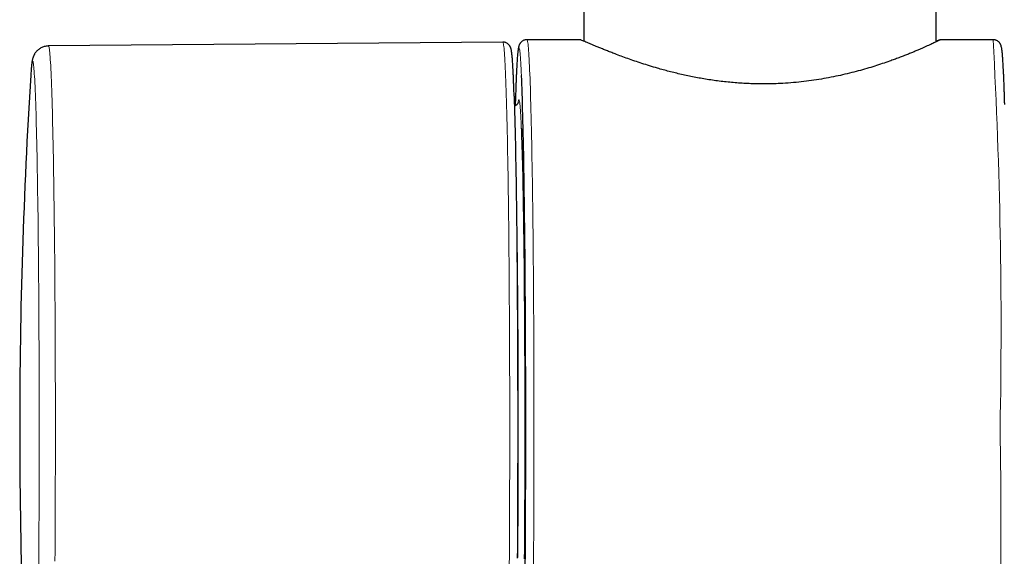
# Model space of a CAD drawing. Header units: millimetres. Extents: x 8 to 2427, y 12 to 2587.
# Tile 74 of 154: x 1083 to 1144, y 1400 to 1433. Entities that reach past the tile are written whole.
import ezdxf

# ---------------------------------------------------------------- set-up
doc = ezdxf.new("R2010")
doc.units = ezdxf.units.MM

msp = doc.modelspace()

# ---------------------------------------------------------------- linework, layer by layer
at = {"color": 7, "linetype": 'Continuous', "lineweight": 30}
for p, q in [((1117.824, 1480.207), (1117.824, 1431.753)), ((1139.724, 1431.715), (1139.724, 1480.207)), ((1112.772, 1431.704), (1084.515, 1431.458)), ((1117.578, 1431.85), (1114.276, 1431.85)), ((1143.271, 1431.85), (1139.967, 1431.85))]:
    msp.add_line(p, q, dxfattribs=at)
at = {"color": 252, "linetype": 'Continuous', "lineweight": 0, "flags": 128}
for points in [[(1084.515, 1431.458), (1084.525, 1431.451), (1084.537, 1431.428), (1084.548, 1431.386), (1084.56, 1431.328), (1084.572, 1431.251), (1084.583, 1431.158), (1084.595, 1431.047), (1084.606, 1430.918), (1084.617, 1430.773), (1084.629, 1430.61), (1084.64, 1430.431), (1084.651, 1430.235), (1084.662, 1430.022), (1084.673, 1429.792), (1084.684, 1429.546), (1084.695, 1429.284), (1084.705, 1429.006), (1084.715, 1428.713), (1084.726, 1428.403), (1084.736, 1428.079), (1084.746, 1427.739), (1084.756, 1427.385), (1084.765, 1427.016), (1084.775, 1426.632), (1084.784, 1426.235), (1084.793, 1425.824), (1084.802, 1425.399), (1084.81, 1424.962), (1084.819, 1424.511), (1084.827, 1424.049), (1084.835, 1423.574), (1084.842, 1423.087), (1084.85, 1422.589), (1084.857, 1422.08), (1084.864, 1421.561), (1084.871, 1421.031), (1084.877, 1420.491), (1084.883, 1419.942), (1084.889, 1419.383), (1084.895, 1418.817), (1084.9, 1418.241), (1084.905, 1417.658), (1084.91, 1417.068), (1084.914, 1416.471), (1084.918, 1415.867), (1084.922, 1415.257), (1084.926, 1414.642), (1084.929, 1414.022), (1084.932, 1413.396), (1084.935, 1412.767), (1084.937, 1412.134), (1084.939, 1411.497), (1084.941, 1410.858), (1084.942, 1410.217), (1084.943, 1409.573), (1084.944, 1408.928), (1084.944, 1408.283), (1084.945, 1407.637), (1084.944, 1406.99), (1084.944, 1406.345), (1084.943, 1405.7), (1084.942, 1405.057), (1084.94, 1404.416), (1084.939, 1403.777), (1084.937, 1403.142), (1084.934, 1402.509), (1084.931, 1401.881), (1084.928, 1401.256), (1084.925, 1400.637), (1084.921, 1400.022), (1084.918, 1399.414)], [(1113.177, 1399.155), (1113.182, 1399.763), (1113.185, 1400.376), (1113.189, 1400.995), (1113.192, 1401.619), (1113.195, 1402.248), (1113.197, 1402.88), (1113.199, 1403.516), (1113.201, 1404.155), (1113.203, 1404.796), (1113.204, 1405.44), (1113.205, 1406.085), (1113.206, 1406.731), (1113.206, 1407.378), (1113.206, 1408.025), (1113.206, 1408.672), (1113.205, 1409.319), (1113.204, 1409.964), (1113.203, 1410.608), (1113.201, 1411.249), (1113.199, 1411.888), (1113.197, 1412.524), (1113.195, 1413.156), (1113.192, 1413.784), (1113.189, 1414.408), (1113.185, 1415.027), (1113.181, 1415.641), (1113.177, 1416.249), (1113.173, 1416.85), (1113.169, 1417.445), (1113.164, 1418.033), (1113.158, 1418.614), (1113.153, 1419.186), (1113.147, 1419.75), (1113.141, 1420.306), (1113.135, 1420.852), (1113.128, 1421.389), (1113.122, 1421.915), (1113.115, 1422.432), (1113.107, 1422.937), (1113.1, 1423.432), (1113.092, 1423.915), (1113.084, 1424.386), (1113.076, 1424.846), (1113.067, 1425.292), (1113.059, 1425.726), (1113.05, 1426.147), (1113.041, 1426.555), (1113.031, 1426.948), (1113.022, 1427.328), (1113.012, 1427.693), (1113.002, 1428.044), (1112.992, 1428.38), (1112.982, 1428.702), (1112.972, 1429.007), (1112.961, 1429.298), (1112.951, 1429.572), (1112.94, 1429.831), (1112.929, 1430.074), (1112.918, 1430.3), (1112.907, 1430.51), (1112.896, 1430.703), (1112.885, 1430.88), (1112.873, 1431.04), (1112.862, 1431.182), (1112.851, 1431.308), (1112.839, 1431.417), (1112.827, 1431.508), (1112.816, 1431.582), (1112.804, 1431.638), (1112.792, 1431.678), (1112.781, 1431.699), (1112.772, 1431.704)], [(1113.937, 1429.618), (1113.927, 1429.831), (1113.916, 1430.049), (1113.905, 1430.251), (1113.894, 1430.437), (1113.883, 1430.605), (1113.871, 1430.757), (1113.86, 1430.892), (1113.849, 1431.009), (1113.837, 1431.109), (1113.826, 1431.192), (1113.814, 1431.258), (1113.802, 1431.306), (1113.791, 1431.336), (1113.779, 1431.349), (1113.768, 1431.345), (1113.756, 1431.323), (1113.744, 1431.284), (1113.733, 1431.227), (1113.721, 1431.153), (1113.71, 1431.061), (1113.698, 1430.952), (1113.687, 1430.826), (1113.675, 1430.683), (1113.664, 1430.523), (1113.653, 1430.346), (1113.642, 1430.152), (1113.631, 1429.942), (1113.62, 1429.715), (1113.609, 1429.472), (1113.599, 1429.213), (1113.588, 1428.938), (1113.578, 1428.647), (1113.57, 1428.429)], [(1114.276, 1431.85), (1114.285, 1431.845), (1114.297, 1431.823), (1114.308, 1431.784), (1114.32, 1431.727), (1114.332, 1431.652), (1114.344, 1431.56), (1114.355, 1431.451), (1114.367, 1431.324), (1114.378, 1431.181), (1114.39, 1431.02), (1114.401, 1430.842), (1114.412, 1430.648), (1114.423, 1430.436), (1114.434, 1430.209), (1114.445, 1429.965), (1114.456, 1429.704), (1114.467, 1429.428), (1114.477, 1429.136), (1114.488, 1428.828), (1114.498, 1428.505), (1114.508, 1428.167), (1114.518, 1427.814), (1114.527, 1427.446), (1114.537, 1427.064), (1114.546, 1426.668), (1114.555, 1426.258), (1114.564, 1425.834), (1114.573, 1425.398), (1114.582, 1424.948), (1114.59, 1424.486), (1114.598, 1424.012), (1114.606, 1423.526), (1114.613, 1423.028), (1114.621, 1422.52), (1114.628, 1422), (1114.635, 1421.47), (1114.641, 1420.93), (1114.648, 1420.381), (1114.654, 1419.822), (1114.659, 1419.254), (1114.665, 1418.678), (1114.67, 1418.094), (1114.675, 1417.503), (1114.68, 1416.904), (1114.684, 1416.299), (1114.688, 1415.687), (1114.692, 1415.07), (1114.695, 1414.447), (1114.698, 1413.819), (1114.701, 1413.187), (1114.704, 1412.551), (1114.706, 1411.911), (1114.708, 1411.269), (1114.709, 1410.623), (1114.711, 1409.976), (1114.712, 1409.327), (1114.712, 1408.677), (1114.713, 1408.026), (1114.713, 1407.374), (1114.712, 1406.723), (1114.712, 1406.073), (1114.711, 1405.424), (1114.709, 1404.777), (1114.708, 1404.131), (1114.706, 1403.488), (1114.704, 1402.849), (1114.701, 1402.213), (1114.698, 1401.581), (1114.695, 1400.953), (1114.692, 1400.33), (1114.688, 1399.713), (1114.684, 1399.101)], [(1083.909, 1399.193), (1083.913, 1399.782), (1083.917, 1400.378), (1083.92, 1400.979), (1083.924, 1401.585), (1083.926, 1402.196), (1083.929, 1402.811), (1083.931, 1403.43), (1083.933, 1404.052), (1083.935, 1404.677), (1083.936, 1405.304), (1083.937, 1405.933), (1083.938, 1406.563), (1083.939, 1407.195), (1083.939, 1407.826), (1083.938, 1408.458), (1083.938, 1409.089), (1083.937, 1409.719), (1083.936, 1410.347), (1083.934, 1410.974), (1083.933, 1411.598), (1083.93, 1412.218), (1083.928, 1412.836), (1083.925, 1413.449), (1083.922, 1414.058), (1083.919, 1414.663), (1083.915, 1415.261), (1083.911, 1415.854), (1083.907, 1416.441), (1083.903, 1417.021), (1083.898, 1417.594), (1083.893, 1418.16), (1083.887, 1418.717), (1083.882, 1419.266), (1083.876, 1419.806), (1083.87, 1420.337), (1083.863, 1420.858), (1083.856, 1421.369), (1083.849, 1421.87), (1083.842, 1422.36), (1083.835, 1422.838), (1083.827, 1423.305), (1083.819, 1423.76), (1083.811, 1424.203), (1083.803, 1424.633), (1083.794, 1425.05), (1083.785, 1425.453), (1083.776, 1425.843), (1083.767, 1426.22), (1083.758, 1426.582), (1083.748, 1426.929), (1083.739, 1427.262), (1083.729, 1427.58), (1083.719, 1427.883), (1083.709, 1428.17), (1083.698, 1428.441), (1083.688, 1428.697), (1083.677, 1428.936), (1083.667, 1429.16), (1083.656, 1429.366), (1083.645, 1429.557), (1083.634, 1429.73), (1083.623, 1429.887), (1083.612, 1430.026), (1083.6, 1430.149), (1083.589, 1430.254), (1083.578, 1430.342), (1083.567, 1430.413), (1083.555, 1430.466), (1083.544, 1430.502), (1083.532, 1430.52), (1083.521, 1430.521), (1083.51, 1430.504), (1083.498, 1430.47), (1083.487, 1430.419), (1083.475, 1430.35), (1083.464, 1430.264), (1083.453, 1430.16), (1083.442, 1430.039), (1083.435, 1429.958)], [(1113.729, 1427.934), (1113.738, 1427.992), (1113.749, 1428.045), (1113.76, 1428.08), (1113.771, 1428.098), (1113.782, 1428.098), (1113.792, 1428.08), (1113.803, 1428.045), (1113.814, 1427.992), (1113.825, 1427.922), (1113.836, 1427.835), (1113.846, 1427.73), (1113.857, 1427.607), (1113.867, 1427.468), (1113.878, 1427.311), (1113.888, 1427.138), (1113.898, 1426.948), (1113.909, 1426.741), (1113.919, 1426.518), (1113.926, 1426.351)], [(1113.707, 1399.637), (1113.711, 1400.183), (1113.715, 1400.736), (1113.719, 1401.295), (1113.722, 1401.859), (1113.725, 1402.428), (1113.728, 1403.002), (1113.73, 1403.58), (1113.732, 1404.162), (1113.734, 1404.747), (1113.735, 1405.334), (1113.736, 1405.924), (1113.737, 1406.515), (1113.738, 1407.107), (1113.738, 1407.7), (1113.738, 1408.293), (1113.737, 1408.885), (1113.736, 1409.476), (1113.735, 1410.065), (1113.734, 1410.653), (1113.732, 1411.238), (1113.73, 1411.819), (1113.728, 1412.398), (1113.725, 1412.972), (1113.722, 1413.541), (1113.719, 1414.105), (1113.715, 1414.664), (1113.711, 1415.216), (1113.707, 1415.762), (1113.703, 1416.301), (1113.698, 1416.832), (1113.693, 1417.356), (1113.688, 1417.871), (1113.682, 1418.376), (1113.676, 1418.873), (1113.67, 1419.36), (1113.664, 1419.836), (1113.657, 1420.302), (1113.65, 1420.756), (1113.643, 1421.2), (1113.636, 1421.631), (1113.628, 1422.05), (1113.62, 1422.457), (1113.612, 1422.85), (1113.604, 1423.23), (1113.596, 1423.597), (1113.587, 1423.95), (1113.578, 1424.288), (1113.575, 1424.393)]]:
    msp.add_lwpolyline(points, dxfattribs=at)
at = {"color": 7, "linetype": 'Continuous', "lineweight": 30, "flags": 128}
for points in [[(1114.175, 1399.21), (1114.179, 1399.813), (1114.183, 1400.422), (1114.186, 1401.037), (1114.19, 1401.657), (1114.192, 1402.281), (1114.195, 1402.909), (1114.197, 1403.54), (1114.199, 1404.175), (1114.201, 1404.812), (1114.202, 1405.452), (1114.203, 1406.093), (1114.203, 1406.735), (1114.204, 1407.378), (1114.204, 1408.022), (1114.203, 1408.665), (1114.203, 1409.307), (1114.202, 1409.948), (1114.201, 1410.587), (1114.199, 1411.225), (1114.197, 1411.859), (1114.195, 1412.491), (1114.192, 1413.119), (1114.19, 1413.743), (1114.186, 1414.363), (1114.183, 1414.978), (1114.179, 1415.587), (1114.175, 1416.19), (1114.171, 1416.788), (1114.166, 1417.378), (1114.161, 1417.961), (1114.156, 1418.537), (1114.151, 1419.105), (1114.145, 1419.664), (1114.139, 1420.214), (1114.133, 1420.755), (1114.126, 1421.287), (1114.119, 1421.808), (1114.112, 1422.319), (1114.105, 1422.82), (1114.097, 1423.309), (1114.09, 1423.786), (1114.082, 1424.252), (1114.073, 1424.705), (1114.065, 1425.146), (1114.056, 1425.573), (1114.047, 1425.988), (1114.038, 1426.389), (1114.029, 1426.776), (1114.019, 1427.149), (1114.01, 1427.508), (1114, 1427.852), (1113.99, 1428.181), (1113.98, 1428.495), (1113.97, 1428.794), (1113.959, 1429.077), (1113.949, 1429.344), (1113.938, 1429.596), (1113.937, 1429.618)], [(1113.48, 1428.326), (1113.481, 1428.297), (1113.491, 1427.98), (1113.501, 1427.648), (1113.511, 1427.301), (1113.52, 1426.94), (1113.53, 1426.564), (1113.539, 1426.174), (1113.548, 1425.77), (1113.557, 1425.353), (1113.565, 1424.922), (1113.574, 1424.479), (1113.582, 1424.023), (1113.59, 1423.555), (1113.598, 1423.075), (1113.605, 1422.584), (1113.612, 1422.081), (1113.619, 1421.568), (1113.626, 1421.045), (1113.633, 1420.511), (1113.639, 1419.968), (1113.645, 1419.416), (1113.65, 1418.855), (1113.656, 1418.286), (1113.661, 1417.708), (1113.666, 1417.124), (1113.67, 1416.532), (1113.674, 1415.934), (1113.678, 1415.329), (1113.682, 1414.719), (1113.685, 1414.104), (1113.688, 1413.484), (1113.691, 1412.86), (1113.693, 1412.231), (1113.695, 1411.6), (1113.697, 1410.965), (1113.699, 1410.328), (1113.7, 1409.689), (1113.7, 1409.049), (1113.701, 1408.407), (1113.701, 1407.765), (1113.701, 1407.123), (1113.701, 1406.481), (1113.7, 1405.841), (1113.699, 1405.201), (1113.697, 1404.564), (1113.696, 1403.929), (1113.694, 1403.297), (1113.691, 1402.668), (1113.689, 1402.042), (1113.686, 1401.421), (1113.682, 1400.805), (1113.679, 1400.194), (1113.675, 1399.588)], [(1113.926, 1426.351), (1113.929, 1426.279), (1113.938, 1426.024), (1113.948, 1425.753), (1113.957, 1425.466), (1113.967, 1425.164), (1113.976, 1424.847), (1113.985, 1424.515), (1113.994, 1424.169), (1114.002, 1423.808), (1114.011, 1423.434), (1114.019, 1423.046), (1114.027, 1422.644), (1114.035, 1422.23), (1114.043, 1421.804), (1114.05, 1421.365), (1114.057, 1420.914), (1114.064, 1420.453), (1114.071, 1419.98), (1114.077, 1419.496), (1114.083, 1419.002), (1114.089, 1418.499), (1114.095, 1417.986), (1114.1, 1417.465), (1114.105, 1416.935), (1114.11, 1416.397), (1114.114, 1415.851), (1114.118, 1415.299), (1114.122, 1414.74), (1114.126, 1414.175), (1114.129, 1413.604), (1114.132, 1413.028), (1114.135, 1412.448), (1114.137, 1411.863), (1114.139, 1411.275), (1114.141, 1410.684), (1114.142, 1410.09), (1114.144, 1409.494), (1114.144, 1408.897), (1114.145, 1408.299), (1114.145, 1407.7), (1114.145, 1407.101), (1114.144, 1406.503), (1114.144, 1405.905), (1114.142, 1405.31), (1114.141, 1404.716), (1114.139, 1404.125), (1114.137, 1403.537), (1114.135, 1402.952), (1114.132, 1402.372), (1114.129, 1401.796), (1114.126, 1401.225), (1114.122, 1400.66), (1114.118, 1400.101), (1114.114, 1399.549)]]:
    msp.add_lwpolyline(points, dxfattribs=at)
at = {"color": 252, "linetype": 'Continuous', "lineweight": 0}
for centre, radius, start, end in [((819.907, 1413.926), 323.861, 358.89845, 3.17263), ((807.859, 1401.692), 335.902, 356.90402, 1.02491)]:
    msp.add_arc(centre, radius, start, end, dxfattribs=at)
at = {"color": 7, "linetype": 'Continuous', "lineweight": 30}
for centre, radius, start, end in [((1432.724, 1407.7), 350, 176.4073, 180), ((1102.655, 1428.443), 19.28, 175.49102, 176.46343), ((1281.338, 1422.921), 167.858, 178.11968, 178.35392), ((1432.724, 1407.7), 350, 180, 183.5927)]:
    msp.add_arc(centre, radius, start, end, dxfattribs=at)
for points, knots in [([(1084.515, 1431.457), (1084.51, 1431.457), (1084.463, 1431.459), (1084.375, 1431.448), (1084.256, 1431.424), (1084.144, 1431.386), (1084.042, 1431.337), (1083.95, 1431.28), (1083.869, 1431.218), (1083.799, 1431.153), (1083.741, 1431.087), (1083.693, 1431.023), (1083.653, 1430.962), (1083.621, 1430.904), (1083.594, 1430.848), (1083.572, 1430.795), (1083.553, 1430.743), (1083.537, 1430.69), (1083.522, 1430.636), (1083.508, 1430.574), (1083.494, 1430.498), (1083.479, 1430.401), (1083.465, 1430.284), (1083.451, 1430.152), (1083.442, 1430.05), (1083.437, 1429.986), (1083.436, 1429.973)], [0, 0, 0, 0, 0.003061, 0.026654, 0.049648, 0.072113, 0.094094, 0.115619, 0.136702, 0.15739, 0.177827, 0.198318, 0.219213, 0.241079, 0.264641, 0.290786, 0.320633, 0.355669, 0.398041, 0.451186, 0.521572, 0.625365, 0.749594, 0.863974, 0.972647, 1, 1, 1, 1]), ([(1113.48, 1428.345), (1113.477, 1428.413), (1113.472, 1428.578), (1113.463, 1428.825), (1113.453, 1429.088), (1113.443, 1429.337), (1113.433, 1429.572), (1113.422, 1429.792), (1113.412, 1429.998), (1113.401, 1430.189), (1113.39, 1430.366), (1113.379, 1430.528), (1113.368, 1430.677), (1113.356, 1430.811), (1113.344, 1430.933), (1113.331, 1431.043), (1113.317, 1431.145), (1113.302, 1431.227), (1113.285, 1431.294), (1113.269, 1431.344), (1113.253, 1431.385), (1113.233, 1431.426), (1113.208, 1431.469), (1113.177, 1431.512), (1113.137, 1431.556), (1113.088, 1431.6), (1113.028, 1431.64), (1112.957, 1431.674), (1112.875, 1431.696), (1112.811, 1431.706), (1112.776, 1431.704), (1112.771, 1431.703)], [0, 0, 0, 0, 0.035274, 0.086225, 0.137205, 0.18822, 0.239281, 0.290398, 0.34159, 0.392882, 0.444309, 0.495925, 0.547815, 0.600122, 0.653097, 0.70724, 0.763692, 0.82589, 0.864042, 0.885451, 0.903205, 0.91785, 0.930275, 0.941201, 0.951191, 0.960675, 0.969947, 0.979166, 0.988386, 0.998507, 1, 1, 1, 1]), ([(1114.276, 1431.848), (1114.266, 1431.849), (1114.226, 1431.851), (1114.158, 1431.838), (1114.079, 1431.812), (1114.011, 1431.777), (1113.954, 1431.737), (1113.908, 1431.695), (1113.872, 1431.653), (1113.843, 1431.612), (1113.82, 1431.572), (1113.801, 1431.533), (1113.785, 1431.494), (1113.771, 1431.452), (1113.758, 1431.403), (1113.743, 1431.334), (1113.729, 1431.247), (1113.715, 1431.139), (1113.702, 1431.023), (1113.69, 1430.894), (1113.679, 1430.748), (1113.667, 1430.589), (1113.656, 1430.417), (1113.645, 1430.23), (1113.635, 1430.03), (1113.624, 1429.815), (1113.614, 1429.586), (1113.603, 1429.343), (1113.593, 1429.086), (1113.583, 1428.814), (1113.576, 1428.601), (1113.572, 1428.474), (1113.571, 1428.447)], [0, 0, 0, 0, 0.0034195, 0.0129788, 0.0222501, 0.031346, 0.040399, 0.0495908, 0.0591907, 0.0695713, 0.0812166, 0.0947582, 0.1110696, 0.1314761, 0.1582692, 0.1963527, 0.2613219, 0.3157055, 0.3674498, 0.4222186, 0.4753287, 0.5275444, 0.579239, 0.6306038, 0.6817473, 0.7327361, 0.7836129, 0.8344066, 0.8851372, 0.9358187, 0.9864618, 1, 1, 1, 1]), ([(1128.976, 1429.096), (1128.83, 1429.097), (1128.538, 1429.098), (1128.099, 1429.112), (1127.661, 1429.135), (1127.222, 1429.166), (1126.785, 1429.206), (1126.35, 1429.254), (1125.919, 1429.311), (1125.495, 1429.374), (1125.081, 1429.444), (1124.676, 1429.52), (1124.278, 1429.601), (1123.885, 1429.687), (1123.499, 1429.779), (1122.994, 1429.906), (1122.457, 1430.054), (1121.897, 1430.221), (1121.426, 1430.371), (1120.976, 1430.521), (1120.547, 1430.671), (1120.141, 1430.819), (1119.788, 1430.952), (1119.483, 1431.07), (1119.222, 1431.173), (1118.977, 1431.272), (1118.749, 1431.366), (1118.538, 1431.453), (1118.346, 1431.533), (1118.174, 1431.606), (1118.011, 1431.675), (1117.864, 1431.737), (1117.739, 1431.789), (1117.649, 1431.826), (1117.592, 1431.847), (1117.583, 1431.848), (1117.578, 1431.849)], [0, 0, 0, 0, 0.02454, 0.049079, 0.073811, 0.098543, 0.123472, 0.148402, 0.173519, 0.198636, 0.223136, 0.247636, 0.272295, 0.296954, 0.321772, 0.34659, 0.396515, 0.431501, 0.466631, 0.501861, 0.537257, 0.572754, 0.608376, 0.63596, 0.663652, 0.691397, 0.719337, 0.747333, 0.77553, 0.803788, 0.832168, 0.866697, 0.901403, 0.936236, 0.971285, 1, 1, 1, 1]), ([(1139.967, 1431.848), (1139.97, 1431.848), (1139.977, 1431.848), (1139.937, 1431.824), (1139.865, 1431.785), (1139.777, 1431.741), (1139.689, 1431.698), (1139.586, 1431.648), (1139.467, 1431.591), (1139.332, 1431.528), (1139.132, 1431.436), (1138.9, 1431.333), (1138.637, 1431.219), (1138.422, 1431.127), (1138.193, 1431.032), (1137.948, 1430.933), (1137.69, 1430.831), (1137.417, 1430.727), (1137.13, 1430.62), (1136.788, 1430.497), (1136.384, 1430.358), (1135.91, 1430.204), (1135.412, 1430.052), (1134.889, 1429.904), (1134.342, 1429.762), (1133.777, 1429.63), (1133.194, 1429.508), (1132.594, 1429.399), (1131.977, 1429.303), (1131.343, 1429.224), (1130.696, 1429.162), (1130.082, 1429.122), (1129.508, 1429.1), (1129.154, 1429.097), (1128.976, 1429.096)], [0, 0, 0, 0, 0.0264347, 0.0667769, 0.1062276, 0.1300623, 0.1538971, 0.1778917, 0.2018865, 0.2260433, 0.2502003, 0.2988121, 0.3237551, 0.3486983, 0.3737961, 0.3988939, 0.4241481, 0.4494024, 0.4748065, 0.5002107, 0.5363338, 0.5726149, 0.6090053, 0.6455834, 0.6822781, 0.7191192, 0.7555516, 0.7921739, 0.828933, 0.8659326, 0.9030854, 0.9404333, 0.9701741, 1, 1, 1, 1]), ([(1139.724, 1431.754), (1139.753, 1431.766), (1139.832, 1431.799), (1139.92, 1431.834), (1139.95, 1431.844), (1139.965, 1431.849)], [0, 0, 0, 0, 0.227361, 0.612661, 1, 1, 1, 1]), ([(1143.996, 1427.816), (1143.996, 1427.834), (1143.992, 1427.961), (1143.985, 1428.185), (1143.976, 1428.487), (1143.966, 1428.773), (1143.956, 1429.046), (1143.946, 1429.305), (1143.936, 1429.55), (1143.925, 1429.781), (1143.915, 1429.997), (1143.904, 1430.198), (1143.893, 1430.386), (1143.882, 1430.559), (1143.871, 1430.717), (1143.86, 1430.862), (1143.848, 1430.993), (1143.836, 1431.111), (1143.823, 1431.218), (1143.807, 1431.319), (1143.791, 1431.4), (1143.771, 1431.47), (1143.753, 1431.519), (1143.734, 1431.56), (1143.711, 1431.602), (1143.681, 1431.645), (1143.645, 1431.689), (1143.598, 1431.733), (1143.541, 1431.774), (1143.474, 1431.81), (1143.394, 1431.837), (1143.324, 1431.85), (1143.282, 1431.849), (1143.271, 1431.848)], [0, 0, 0, 0, 0.007484, 0.053304, 0.09914, 0.144994, 0.19087, 0.236774, 0.282711, 0.328693, 0.37473, 0.42084, 0.467047, 0.513388, 0.559918, 0.606726, 0.65396, 0.701894, 0.751085, 0.802894, 0.861932, 0.892368, 0.908964, 0.922906, 0.934617, 0.944801, 0.954003, 0.962644, 0.971028, 0.979331, 0.987625, 0.996809, 1, 1, 1, 1]), ([(1113.738, 1427.95), (1113.738, 1427.95), (1113.738, 1427.951), (1113.737, 1427.946), (1113.732, 1427.932), (1113.722, 1427.91), (1113.708, 1427.884), (1113.687, 1427.853), (1113.658, 1427.818), (1113.62, 1427.783), (1113.569, 1427.749), (1113.527, 1427.727), (1113.501, 1427.721), (1113.499, 1427.72)], [0, 0, 0, 0, 0.0233, 0.211917, 0.364232, 0.488878, 0.593379, 0.683896, 0.765486, 0.842261, 0.91727, 0.992175, 1, 1, 1, 1])]:
    msp.add_open_spline(points, degree=3, knots=knots, dxfattribs=at)

doc.saveas('drawing.dxf')
